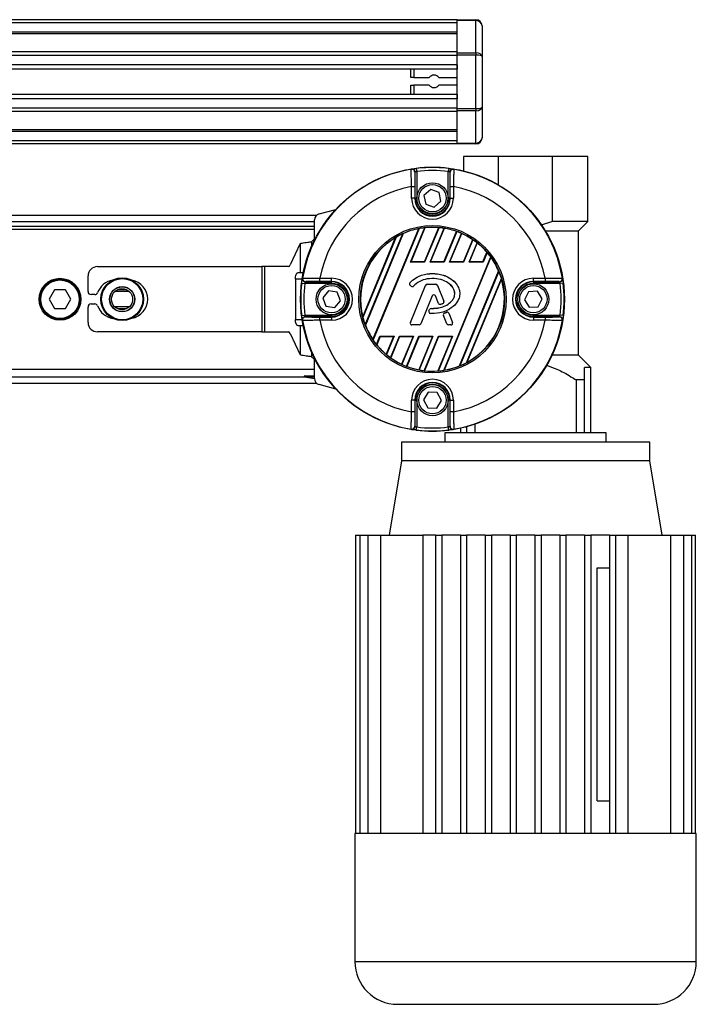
# Model space of a CAD drawing. Header units: millimetres. Extents: x 0 to 420, y 0 to 297.
# Tile 7 of 12: x 197 to 224, y 197 to 237. Entities that reach past the tile are written whole.
import ezdxf

# ---------------------------------------------------------------- set-up
doc = ezdxf.new("R2010")
doc.units = ezdxf.units.MM

msp = doc.modelspace()

# ---------------------------------------------------------------- linework, layer by layer
at = {"color": 7, "linetype": 'Continuous', "lineweight": 25}
for p, q in [((214.4207, 236.8082), (58.2059, 236.8082)), ((214.4207, 236.6833), (58.2059, 236.6833)), ((214.4207, 236.8082), (215.1706, 236.8082)), ((214.4207, 236.7716), (214.4207, 236.8082)), ((215.1706, 236.7716), (214.4207, 236.7716)), ((214.4207, 235.4701), (214.4207, 236.7716)), ((215.1706, 236.8082), (215.1706, 236.7716)), ((215.1706, 235.4701), (215.1706, 236.7716)), ((215.4205, 236.5583), (215.4205, 235.33)), ((214.4207, 236.3083), (58.2059, 236.3083)), ((214.4207, 236.2446), (58.2059, 236.2446)), ((214.4207, 235.5085), (168.7434, 235.5085)), ((214.4207, 235.3635), (168.8873, 235.3635)), ((214.4207, 235.4701), (215.1706, 235.4701)), ((214.4207, 235.3818), (214.4207, 235.4701)), ((215.1706, 235.3818), (214.4207, 235.3818)), ((214.4207, 233.2358), (214.4207, 235.3818)), ((215.1706, 235.4701), (215.1706, 235.3818)), ((215.1706, 233.2358), (215.1706, 235.3818)), ((215.4205, 235.33), (215.4205, 233.2876)), ((214.4207, 234.99), (169.1041, 234.99)), ((214.4207, 234.99), (214.4207, 234.8212)), ((214.4207, 234.8212), (169.153, 234.8212)), ((212.5462, 234.4837), (212.5462, 234.8212)), ((212.6711, 234.8212), (212.6711, 234.4837)), ((212.6711, 234.4837), (212.5462, 234.4837)), ((212.5462, 233.7964), (212.5462, 234.1713)), ((212.5462, 234.1713), (212.6711, 234.1713)), ((212.6711, 234.4837), (213.2883, 234.4837)), ((213.2883, 234.1713), (212.6711, 234.1713)), ((212.6711, 234.1713), (212.6711, 233.7964)), ((213.6786, 234.4837), (214.4207, 234.4837)), ((214.4207, 234.1713), (213.6786, 234.1713)), ((214.4207, 233.7964), (169.1809, 233.7964)), ((214.4207, 233.7964), (214.4207, 233.6276)), ((214.4207, 233.6276), (169.1809, 233.6276)), ((214.4207, 233.2541), (169.1809, 233.2541)), ((214.4207, 233.1091), (169.1809, 233.1091)), ((214.4207, 233.2358), (215.1706, 233.2358)), ((214.4207, 233.1474), (214.4207, 233.2358)), ((215.1706, 233.1474), (214.4207, 233.1474)), ((214.4207, 231.846), (214.4207, 233.1474)), ((215.1706, 233.2358), (215.1706, 233.1474)), ((215.1706, 231.846), (215.1706, 233.1474)), ((215.4205, 233.2876), (215.4205, 232.0593)), ((214.4207, 232.373), (169.1809, 232.373)), ((214.4207, 232.3092), (169.1809, 232.3092)), ((214.4207, 231.9343), (169.1809, 231.9343)), ((214.4207, 231.8094), (169.1809, 231.8094)), ((214.4207, 231.846), (215.1706, 231.846)), ((214.4207, 231.8094), (214.4207, 231.846)), ((215.1706, 231.8094), (214.4207, 231.8094)), ((215.1706, 231.846), (215.1706, 231.8094)), ((214.6707, 231.3095), (214.6707, 230.7224)), ((216.0806, 231.3095), (214.6707, 231.3095)), ((216.0806, 230.1575), (216.0806, 231.3095)), ((218.2596, 231.3095), (216.0806, 231.3095)), ((218.2596, 228.6844), (218.2596, 231.3095)), ((219.6696, 231.3095), (218.2596, 231.3095)), ((219.6696, 228.6844), (219.6696, 231.3095)), ((212.722, 229.6223), (212.722, 230.6724)), ((212.7691, 230.8248), (212.7845, 230.7007)), ((212.7845, 230.7007), (212.7845, 229.6223)), ((214.0728, 230.8248), (214.0574, 230.7007)), ((214.0574, 229.6223), (214.0574, 230.7007)), ((214.1199, 230.6724), (214.1199, 229.6223)), ((212.5796, 230.0947), (212.7045, 230.0947)), ((212.5796, 229.6223), (212.5796, 230.0947)), ((212.7045, 230.0947), (212.7045, 229.6223)), ((213.3493, 229.9759), (213.0789, 229.7371)), ((213.6913, 229.8612), (213.3493, 229.9759)), ((213.763, 229.5076), (213.6913, 229.8612)), ((214.1374, 230.0947), (214.2624, 230.0947)), ((214.1374, 229.6223), (214.1374, 230.0947)), ((214.2624, 230.0947), (214.2624, 229.6223)), ((212.7045, 229.6223), (212.5796, 229.6223)), ((212.722, 229.6223), (212.7045, 229.6223)), ((212.722, 229.6223), (212.7845, 229.6223)), ((213.0789, 229.7371), (213.1506, 229.3835)), ((213.1506, 229.3835), (213.4926, 229.2688)), ((213.4926, 229.2688), (213.763, 229.5076)), ((214.1199, 229.6223), (214.0574, 229.6223)), ((214.1199, 229.6223), (214.1374, 229.6223)), ((214.1374, 229.6223), (214.2624, 229.6223)), ((208.8573, 228.9956), (209.5308, 229.1761)), ((208.7494, 228.935), (169.1809, 228.935)), ((169.1809, 228.6851), (208.672, 228.6851)), ((208.672, 227.9381), (208.672, 228.7542)), ((218.2596, 228.6844), (217.7973, 228.535)), ((219.6696, 228.6844), (218.2596, 228.6844)), ((219.2953, 228.3101), (219.6696, 228.6844)), ((169.1809, 228.4976), (208.672, 228.4976)), ((208.672, 228.3726), (190.3012, 228.3726)), ((210.7129, 224.5319), (212.2336, 228.2031)), ((212.247, 228.2067), (210.7199, 224.5199)), ((211.0214, 223.9417), (212.8691, 228.4024)), ((212.8831, 228.4072), (211.0278, 223.9283)), ((212.5403, 227.0494), (213.1169, 228.4416)), ((212.5568, 227.0604), (213.1285, 228.4406)), ((213.0978, 227.0604), (213.6712, 228.4446)), ((213.6836, 228.4457), (213.1052, 227.0494)), ((213.3248, 227.0494), (213.8921, 228.419)), ((213.3413, 227.0604), (213.9024, 228.4151)), ((213.8824, 227.0604), (214.3909, 228.2881)), ((214.4021, 228.2864), (213.8897, 227.0494)), ((214.1094, 227.0494), (214.5905, 228.211)), ((214.1259, 227.0604), (214.5998, 228.2045)), ((217.9646, 228.3101), (219.2953, 228.3101)), ((219.2946, 223.3113), (219.2946, 228.3101)), ((208.094, 227.8019), (207.6959, 226.9386)), ((208.094, 227.8019), (208.094, 226.623)), ((208.672, 227.9893), (208.5471, 227.8748)), ((208.5471, 227.8748), (208.5471, 227.6701)), ((210.6142, 224.8526), (211.937, 228.0461)), ((211.9542, 228.0589), (210.6174, 224.8315)), ((214.6669, 227.0604), (215.0398, 227.9605)), ((215.0499, 227.9562), (214.6743, 227.0494)), ((214.8939, 227.0494), (215.2183, 227.8326)), ((214.9104, 227.0604), (215.2264, 227.8234)), ((215.4515, 227.0604), (215.6133, 227.451)), ((215.6223, 227.4439), (215.4589, 227.0494)), ((212.5403, 227.0494), (212.5568, 227.0604)), ((213.1052, 227.0494), (212.5403, 227.0494)), ((213.0978, 227.0604), (212.5568, 227.0604)), ((213.1052, 227.0494), (213.0978, 227.0604)), ((213.3248, 227.0494), (213.3413, 227.0604)), ((213.8897, 227.0494), (213.3248, 227.0494)), ((213.8824, 227.0604), (213.3413, 227.0604)), ((213.8769, 222.7), (215.7662, 227.2612)), ((213.8897, 227.0494), (213.8824, 227.0604)), ((215.7728, 227.2483), (213.8907, 222.7044)), ((214.1094, 227.0494), (214.1259, 227.0604)), ((214.6743, 227.0494), (214.1094, 227.0494)), ((214.6669, 227.0604), (214.1259, 227.0604)), ((214.6743, 227.0494), (214.6669, 227.0604)), ((214.8939, 227.0494), (214.9104, 227.0604)), ((215.4589, 227.0494), (214.8939, 227.0494)), ((215.4515, 227.0604), (214.9104, 227.0604)), ((215.4589, 227.0494), (215.4515, 227.0604)), ((199.9286, 226.873), (206.5461, 226.873)), ((206.5461, 226.873), (206.5461, 224.2486)), ((206.6594, 226.873), (206.5461, 226.873)), ((206.6594, 226.873), (206.6594, 224.2486)), ((207.6245, 226.873), (206.6594, 226.873)), ((208.094, 226.623), (208.0061, 226.623)), ((208.2175, 226.623), (208.094, 226.623)), ((214.5027, 222.8758), (216.0844, 226.6944)), ((216.0916, 226.683), (214.5159, 222.8788)), ((199.5537, 225.8732), (199.5537, 226.498)), ((207.9005, 226.3731), (207.9005, 224.7484)), ((208.1727, 226.3731), (207.9005, 226.3731)), ((208.157, 226.2126), (208.281, 226.1972)), ((208.3093, 226.2597), (209.3594, 226.2597)), ((208.887, 226.2772), (208.887, 226.4022)), ((208.887, 226.4022), (209.3594, 226.4022)), ((209.3594, 226.2772), (208.887, 226.2772)), ((209.3594, 226.2772), (209.3594, 226.4022)), ((209.3594, 226.2597), (209.3594, 226.2772)), ((209.3594, 226.1972), (209.3594, 226.2597)), ((212.5118, 226.2219), (212.5114, 226.2223)), ((213.421, 226.5932), (213.421, 226.5937)), ((214.7887, 223.0071), (216.1938, 226.3993)), ((216.1975, 226.3794), (214.8054, 223.0186)), ((217.4825, 226.4022), (217.9549, 226.4022)), ((217.4825, 226.2772), (217.4825, 226.4022)), ((217.9549, 226.2772), (217.4825, 226.2772)), ((217.4825, 226.2597), (217.4825, 226.2772)), ((217.4825, 226.2597), (218.5326, 226.2597)), ((217.4825, 226.2597), (217.4825, 226.1972)), ((217.9549, 226.4022), (217.9549, 226.2772)), ((218.685, 226.2126), (218.5609, 226.1972)), ((198.2079, 225.9357), (197.9914, 225.5608)), ((198.6408, 225.9357), (198.2079, 225.9357)), ((198.8572, 225.5608), (198.6408, 225.9357)), ((201.2128, 225.8722), (200.6347, 225.8722)), ((201.1074, 225.9439), (200.7401, 225.9439)), ((209.3594, 226.1972), (208.281, 226.1972)), ((209.2326, 225.8985), (209.0035, 225.6198)), ((209.5885, 225.8394), (209.2326, 225.8985)), ((209.7153, 225.5017), (209.5885, 225.8394)), ((212.5196, 226.1224), (212.5192, 226.122)), ((212.5646, 226.0841), (212.5192, 226.122)), ((212.5649, 226.0846), (212.5196, 226.1224)), ((212.5308, 224.6247), (213.1407, 226.1184)), ((212.5313, 224.6245), (213.1412, 226.1182)), ((212.5649, 226.0846), (212.5646, 226.0841)), ((212.6623, 226.0923), (212.6627, 226.092)), ((213.1412, 226.1182), (213.1407, 226.1184)), ((213.2058, 226.1616), (213.2058, 226.1621)), ((213.2058, 226.1621), (213.5529, 226.1621)), ((213.2058, 226.1616), (213.5529, 226.1616)), ((213.5529, 226.1616), (213.5529, 226.1621)), ((213.6174, 226.1182), (213.6179, 226.1184)), ((213.6174, 226.1182), (213.8793, 225.4769)), ((213.6179, 226.1184), (213.8798, 225.4771)), ((217.2848, 225.8625), (217.1224, 225.5404)), ((217.645, 225.8829), (217.2848, 225.8625)), ((218.5609, 226.1972), (217.4825, 226.1972)), ((217.8427, 225.5812), (217.645, 225.8829)), ((197.9914, 225.5608), (198.2079, 225.1858)), ((198.6408, 225.1858), (198.8572, 225.5608)), ((199.8233, 225.7482), (199.6787, 225.7482)), ((209.0035, 225.6198), (209.1303, 225.2821)), ((209.4862, 225.223), (209.7153, 225.5017)), ((213.4094, 225.6965), (212.9502, 224.5717)), ((213.4099, 225.6963), (212.9507, 224.5715)), ((213.4094, 225.6965), (213.4099, 225.6963)), ((213.5406, 225.6965), (213.5401, 225.6963)), ((213.6638, 225.3932), (213.5401, 225.6963)), ((213.6643, 225.3934), (213.5406, 225.6965)), ((213.8793, 225.4769), (213.8798, 225.4771)), ((217.1224, 225.5404), (217.3201, 225.2386)), ((217.6803, 225.259), (217.8427, 225.5812)), ((198.2079, 225.1858), (198.6408, 225.1858)), ((199.5537, 224.6235), (199.5537, 225.2483)), ((199.6787, 225.3733), (199.8233, 225.3733)), ((201.2128, 225.2493), (200.6347, 225.2493)), ((201.1074, 225.1776), (200.7401, 225.1776)), ((209.1303, 225.2821), (209.4862, 225.223)), ((213.2784, 225.0897), (213.3032, 225.1489)), ((213.2789, 225.0894), (213.2784, 225.0897)), ((213.2789, 225.0894), (213.3037, 225.1487)), ((213.3037, 225.1487), (213.3032, 225.1489)), ((213.368, 225.1915), (213.368, 225.1921)), ((213.6643, 225.3934), (213.6638, 225.3932)), ((213.7492, 225.3531), (213.7494, 225.3526)), ((213.8413, 225.386), (213.8415, 225.3855)), ((213.8997, 224.998), (213.9834, 225.0339)), ((213.9, 224.9975), (213.9836, 225.0334)), ((213.9836, 225.0334), (213.9834, 225.0339)), ((217.3201, 225.2386), (217.6803, 225.259)), ((207.9005, 224.7484), (208.1727, 224.7484)), ((208.157, 224.9089), (208.281, 224.9243)), ((208.281, 224.9243), (209.3594, 224.9243)), ((209.3594, 224.8618), (208.3093, 224.8618)), ((208.887, 224.7194), (208.887, 224.8443)), ((208.887, 224.8443), (209.3594, 224.8443)), ((209.3594, 224.7194), (208.887, 224.7194)), ((209.3594, 224.9243), (209.3594, 224.8618)), ((209.3594, 224.8618), (209.3594, 224.8443)), ((209.3594, 224.8443), (209.3594, 224.7194)), ((212.5313, 224.6245), (212.5308, 224.6247)), ((213.3392, 224.9929), (213.3391, 224.9923)), ((213.8629, 224.907), (213.8624, 224.9068)), ((213.9993, 224.5715), (213.8624, 224.9068)), ((213.9998, 224.5717), (213.8629, 224.907)), ((213.9, 224.9975), (213.8997, 224.998)), ((214.0757, 224.9957), (214.0763, 224.9959)), ((214.0757, 224.9957), (214.2273, 224.6245)), ((214.0763, 224.9959), (214.2278, 224.6247)), ((214.2273, 224.6245), (214.2278, 224.6247)), ((217.4825, 224.8618), (217.4825, 224.9243)), ((217.4825, 224.9243), (218.5609, 224.9243)), ((217.4825, 224.8618), (217.4825, 224.8443)), ((218.5326, 224.8618), (217.4825, 224.8618)), ((217.4825, 224.8443), (217.9549, 224.8443)), ((217.4825, 224.8443), (217.4825, 224.7194)), ((217.9549, 224.7194), (217.4825, 224.7194)), ((217.9549, 224.8443), (217.9549, 224.7194)), ((218.685, 224.9089), (218.5609, 224.9243)), ((206.5461, 224.2486), (199.9286, 224.2486)), ((206.5461, 224.2486), (206.6594, 224.2486)), ((206.6594, 224.2486), (207.6245, 224.2486)), ((208.0061, 224.4985), (208.094, 224.4985)), ((208.094, 224.4985), (208.094, 223.3196)), ((208.094, 224.4985), (208.2175, 224.4985)), ((212.5959, 224.5284), (212.5959, 224.5278)), ((212.8856, 224.5284), (212.5959, 224.5284)), ((212.8856, 224.5278), (212.5959, 224.5278)), ((212.8856, 224.5284), (212.8856, 224.5278)), ((212.9502, 224.5717), (212.9507, 224.5715)), ((213.9998, 224.5717), (213.9993, 224.5715)), ((214.1627, 224.5284), (214.0644, 224.5284)), ((214.0644, 224.5284), (214.0644, 224.5278)), ((214.1627, 224.5278), (214.0644, 224.5278)), ((214.1627, 224.5284), (214.1627, 224.5278)), ((207.6959, 224.1829), (208.094, 223.3196)), ((211.1689, 223.7386), (211.307, 224.0721)), ((211.3144, 224.0611), (211.1777, 223.7312)), ((211.307, 224.0721), (211.872, 224.0721)), ((211.307, 224.0721), (211.3144, 224.0611)), ((211.3144, 224.0611), (211.8555, 224.0611)), ((211.8555, 224.0611), (211.5587, 223.3446)), ((211.872, 224.0721), (211.5667, 223.3351)), ((211.733, 223.2065), (212.0916, 224.0721)), ((212.0989, 224.0611), (211.7431, 223.202)), ((211.872, 224.0721), (211.8555, 224.0611)), ((212.0916, 224.0721), (212.6565, 224.0721)), ((212.0916, 224.0721), (212.0989, 224.0611)), ((212.0989, 224.0611), (212.64, 224.0611)), ((212.64, 224.0611), (212.1783, 222.9464)), ((212.6565, 224.0721), (212.1874, 222.9396)), ((212.374, 222.8597), (212.8761, 224.0721)), ((212.8835, 224.0611), (212.3851, 222.8578)), ((212.6565, 224.0721), (212.64, 224.0611)), ((213.4246, 224.0611), (212.8688, 222.7192)), ((212.8761, 224.0721), (213.4411, 224.0721)), ((212.8761, 224.0721), (212.8835, 224.0611)), ((213.4411, 224.0721), (212.879, 222.715)), ((212.8835, 224.0611), (213.4246, 224.0611)), ((213.0855, 222.6834), (213.6607, 224.0721)), ((213.6681, 224.0611), (213.0977, 222.6842)), ((213.4411, 224.0721), (213.4246, 224.0611)), ((214.2091, 224.0611), (213.6346, 222.674)), ((214.2256, 224.0721), (213.6459, 222.6726)), ((213.6607, 224.0721), (214.2256, 224.0721)), ((213.6607, 224.0721), (213.6681, 224.0611)), ((213.6681, 224.0611), (214.2091, 224.0611)), ((214.2256, 224.0721), (214.2091, 224.0611)), ((208.5471, 223.4514), (208.5471, 223.2467)), ((208.5471, 223.2467), (208.672, 223.1322)), ((208.672, 222.3673), (208.672, 223.1834)), ((219.2953, 223.3113), (218.2318, 223.3113)), ((219.7945, 222.812), (219.2953, 223.3113)), ((190.3012, 222.7489), (208.672, 222.7489)), ((219.7945, 222.812), (219.5446, 222.812)), ((219.7945, 220.187), (219.7945, 222.812)), ((61.2052, 222.4365), (208.2557, 222.4365)), ((208.6724, 222.3528), (208.2732, 222.4232)), ((208.2776, 222.4728), (208.672, 222.4728)), ((208.672, 222.4133), (208.3937, 222.4377)), ((219.5446, 222.3121), (219.2007, 222.3121)), ((219.2007, 222.3121), (219.2007, 220.187)), ((219.5446, 220.187), (219.5446, 222.3121)), ((59.7055, 222.1865), (208.7494, 222.1865)), ((209.5308, 221.9454), (208.8573, 222.1259)), ((212.5796, 221.0268), (212.5796, 221.4992)), ((212.7045, 221.4992), (212.5796, 221.4992)), ((212.7045, 221.4992), (212.7045, 221.0268)), ((212.722, 221.4992), (212.7045, 221.4992)), ((212.722, 220.4491), (212.722, 221.4992)), ((212.722, 221.4992), (212.7845, 221.4992)), ((212.7845, 221.4992), (212.7845, 220.4208)), ((213.2522, 221.818), (213.0605, 221.5124)), ((213.0605, 221.5124), (213.2292, 221.1936)), ((213.6127, 221.8047), (213.2522, 221.818)), ((213.5897, 221.1803), (213.7815, 221.4859)), ((213.7815, 221.4859), (213.6127, 221.8047)), ((214.1199, 221.4992), (214.0574, 221.4992)), ((214.0574, 220.4208), (214.0574, 221.4992)), ((214.1199, 221.4992), (214.1199, 220.4491)), ((214.1199, 221.4992), (214.1374, 221.4992)), ((214.1374, 221.0268), (214.1374, 221.4992)), ((214.1374, 221.4992), (214.2624, 221.4992)), ((214.2624, 221.4992), (214.2624, 221.0268)), ((213.2292, 221.1936), (213.5897, 221.1803)), ((212.7045, 221.0268), (212.5796, 221.0268)), ((214.2624, 221.0268), (214.1374, 221.0268)), ((212.7691, 220.2968), (212.7845, 220.4208)), ((214.0728, 220.2968), (214.0574, 220.4208)), ((214.5457, 220.3705), (214.5457, 220.187)), ((214.7956, 220.431), (214.7956, 220.187)), ((215.1396, 220.187), (215.1396, 220.5358)), ((213.9208, 220.187), (213.9208, 219.812)), ((220.4194, 220.187), (213.9208, 220.187)), ((220.4194, 219.812), (220.4194, 220.187)), ((212.1712, 219.812), (212.1712, 219.0622)), ((222.169, 219.812), (212.1712, 219.812)), ((222.169, 219.0622), (222.169, 219.812)), ((212.1712, 219.0622), (211.6713, 216.0629)), ((217.1701, 219.0622), (212.1712, 219.0622)), ((222.169, 219.0622), (217.1701, 219.0622)), ((222.6689, 216.0629), (222.169, 219.0622)), ((210.3251, 216.0629), (210.3251, 204.0656)), ((210.3251, 216.0629), (210.4914, 216.0629)), ((210.4914, 216.0629), (210.4914, 204.0656)), ((210.4914, 216.0629), (210.8174, 216.0629)), ((210.8174, 216.0629), (210.8174, 204.0656)), ((210.8174, 216.0629), (211.3298, 216.0629)), ((211.3298, 216.0629), (211.3298, 204.0656)), ((211.3298, 216.0629), (213.0347, 216.0629)), ((213.5459, 216.0629), (213.0347, 216.0629)), ((213.0347, 216.0629), (213.0347, 204.0656)), ((213.5459, 216.0629), (213.5459, 204.0656)), ((213.5459, 216.0629), (213.7959, 216.0629)), ((213.7959, 216.0629), (213.7959, 204.0656)), ((214.5457, 216.0629), (213.7959, 216.0629)), ((214.5457, 216.0629), (214.7956, 216.0629)), ((214.5457, 216.0629), (214.5457, 204.0656)), ((214.7956, 216.0629), (214.7956, 204.0656)), ((215.5455, 216.0629), (214.7956, 216.0629)), ((215.5455, 216.0629), (215.7954, 216.0629)), ((215.5455, 216.0629), (215.5455, 204.0656)), ((215.7954, 216.0629), (215.7954, 204.0656)), ((216.5453, 216.0629), (215.7954, 216.0629)), ((216.5453, 216.0629), (216.7952, 216.0629)), ((216.5453, 216.0629), (216.5453, 204.0656)), ((216.7952, 216.0629), (216.7952, 204.0656)), ((217.545, 216.0629), (216.7952, 216.0629)), ((217.545, 216.0629), (217.545, 204.0656)), ((217.545, 216.0629), (217.795, 216.0629)), ((217.795, 216.0629), (217.795, 204.0656)), ((218.5448, 216.0629), (217.795, 216.0629)), ((218.5448, 216.0629), (218.7947, 216.0629)), ((218.5448, 216.0629), (218.5448, 204.0656)), ((218.7947, 216.0629), (218.7947, 204.0656)), ((219.5446, 216.0629), (218.7947, 216.0629)), ((219.5446, 216.0629), (219.7945, 216.0629)), ((219.5446, 216.0629), (219.5446, 204.0656)), ((219.7945, 216.0629), (219.7945, 204.0656)), ((220.5444, 216.0629), (219.7945, 216.0629)), ((220.5444, 216.0629), (220.5444, 204.0656)), ((220.5444, 216.0629), (220.7943, 216.0629)), ((220.7943, 216.0629), (220.7943, 204.0656)), ((220.7943, 216.0629), (221.3055, 216.0629)), ((221.3055, 204.0656), (221.3055, 216.0629)), ((221.3055, 216.0629), (223.0105, 216.0629)), ((223.0105, 216.0629), (223.0105, 204.0656)), ((223.0105, 216.0629), (223.5228, 216.0629)), ((223.5228, 216.0629), (223.5228, 204.0656)), ((223.5228, 216.0629), (223.8488, 216.0629)), ((223.8488, 216.0629), (223.8488, 204.0656)), ((223.8488, 216.0629), (224.0151, 216.0629)), ((224.0151, 204.0656), (224.0151, 216.0629)), ((220.0465, 205.3778), (220.0465, 214.7507)), ((220.0465, 214.7507), (220.5444, 214.7507)), ((220.0465, 205.3778), (220.5444, 205.3778)), ((210.2967, 204.0656), (210.2967, 198.9105)), ((210.3251, 204.0656), (210.2967, 204.0656)), ((210.4914, 204.0656), (210.3251, 204.0656)), ((210.8174, 204.0656), (210.4914, 204.0656)), ((211.3298, 204.0656), (210.8174, 204.0656)), ((213.5459, 204.0656), (211.3298, 204.0656)), ((214.5457, 204.0656), (213.5459, 204.0656)), ((215.5455, 204.0656), (214.5457, 204.0656)), ((216.5453, 204.0656), (215.5455, 204.0656)), ((217.795, 204.0656), (216.5453, 204.0656)), ((218.7947, 204.0656), (217.795, 204.0656)), ((219.7945, 204.0656), (218.7947, 204.0656)), ((220.7943, 204.0656), (219.7945, 204.0656)), ((223.0105, 204.0656), (220.7943, 204.0656)), ((223.5228, 204.0656), (223.0105, 204.0656)), ((223.8488, 204.0656), (223.5228, 204.0656)), ((224.0151, 204.0656), (223.8488, 204.0656)), ((224.0436, 204.0656), (224.0151, 204.0656)), ((224.0436, 198.9105), (224.0436, 204.0656)), ((210.2967, 198.9105), (224.0436, 198.9105)), ((212.015, 197.1921), (222.3252, 197.1921))]:
    msp.add_line(p, q, dxfattribs=at)
at = {"color": 7, "linetype": 'Continuous', "lineweight": 25, "flags": 128}
for points in [[(212.5692, 230.7906), (212.5737, 230.7935), (212.5772, 230.7958)], [(214.2647, 230.7958), (214.2692, 230.7929), (214.2727, 230.7906)], [(207.9005, 226.3731), (207.9025, 226.4218), (207.9085, 226.4687), (207.9183, 226.5119), (207.9314, 226.5498), (207.9474, 226.5809), (207.9657, 226.604), (207.9855, 226.6182), (208.0061, 226.623)], [(208.1859, 226.4045), (208.1889, 226.409), (208.1912, 226.4125)], [(218.6508, 226.4125), (218.6537, 226.408), (218.656, 226.4045)], [(208.0061, 224.4985), (207.9855, 224.5033), (207.9657, 224.5175), (207.9474, 224.5406), (207.9314, 224.5717), (207.9183, 224.6096), (207.9085, 224.6528), (207.9025, 224.6997), (207.9005, 224.7484)], [(208.1912, 224.709), (208.1882, 224.7135), (208.1859, 224.717)], [(218.656, 224.717), (218.6531, 224.7125), (218.6508, 224.709)], [(212.5772, 220.3257), (212.5727, 220.3287), (212.5692, 220.331)], [(214.2727, 220.331), (214.2682, 220.328), (214.2647, 220.3257)]]:
    msp.add_lwpolyline(points, dxfattribs=at)
at = {"color": 7, "linetype": 'Continuous', "lineweight": 25}
for centre, radius in [((213.421, 225.5608), 5.3108), ((213.421, 229.6223), 0.6249), ((213.421, 229.6223), 0.5499), ((213.421, 225.5608), 2.9659), ((213.421, 225.5608), 2.9035), ((198.4243, 225.5608), 0.8436), ((198.4243, 225.5608), 0.8123), ((198.4243, 225.5608), 0.7748), ((200.9284, 225.5608), 0.861), ((200.9284, 225.5608), 0.8609), ((200.9284, 225.5608), 0.8541), ((200.9284, 225.5608), 0.8291), ((200.9284, 225.5608), 0.5064), ((200.9284, 225.5608), 0.4999), ((200.9238, 225.5608), 0.4249), ((209.3594, 225.5608), 0.6249), ((209.3594, 225.5608), 0.5499), ((217.4825, 225.5608), 0.6249), ((217.4825, 225.5608), 0.5499), ((213.421, 221.4992), 0.6249), ((213.421, 221.4992), 0.5499)]:
    msp.add_circle(centre, radius, dxfattribs=at)
for centre, radius, start, end in [((215.1706, 236.5583), 0.2499, 0, 90), ((213.4834, 234.3275), 0.2499, 38.68219, 141.31781), ((213.4834, 234.3275), 0.2499, 218.68219, 321.31781), ((215.1706, 232.0593), 0.2499, 270, 0), ((213.421, 225.5608), 5.2987, 99.2503, 170.7497), ((212.5893, 230.6672), 0.125, 0.01022, 99.23452), ((212.597, 230.6724), 0.125, 54.70251, 99.14453), ((212.597, 230.6724), 0.125, 0.0127, 54.70421), ((213.421, 225.5608), 5.3042, 82.94126, 97.05874), ((213.421, 225.5608), 5.1792, 82.94126, 97.05874), ((214.2449, 230.6724), 0.125, 115.69988, 179.98753), ((214.2527, 230.6672), 0.125, 80.76548, 179.98978), ((214.2449, 230.6724), 0.125, 80.85463, 115.70052), ((213.421, 225.5608), 5.2987, 9.2503, 80.7497), ((213.421, 225.5608), 4.6114, 100.51312, 169.48688), ((213.421, 225.5608), 4.6114, 10.51312, 79.48688), ((213.421, 229.6223), 0.8414, 180, 0), ((213.421, 229.6223), 0.7164, 180, 0), ((213.421, 229.6223), 0.6989, 180, 0), ((213.421, 229.6223), 0.6365, 180, 0), ((208.922, 228.7542), 0.2499, 105, 180), ((213.421, 225.5608), 2.8969, 114.19736, 120.41929), ((213.421, 225.5608), 2.8947, 100.99004, 113.92589), ((213.421, 225.5608), 2.8969, 96.02402, 100.70066), ((213.421, 225.5608), 2.8947, 85.04107, 95.79952), ((213.421, 225.5608), 2.8969, 80.63894, 84.79904), ((213.421, 225.5608), 2.8947, 70.42259, 80.42516), ((213.421, 225.5608), 2.8969, 66.18776, 70.20221), ((213.421, 225.5608), 2.8947, 55.9972, 65.96862), ((213.421, 225.5608), 2.8947, 120.84018, 194.15982), ((213.421, 225.5608), 2.8969, 51.6503, 55.78351), ((213.421, 225.5608), 2.8947, 40.76796, 51.41119), ((213.421, 225.5608), 2.8969, 35.94419, 40.54548), ((213.421, 225.5608), 2.8947, 23.05526, 35.66131), ((199.9286, 226.498), 0.3749, 90, 180), ((207.6066, 226.964), 0.0928, 281.11338, 344.125), ((213.421, 225.5608), 2.8969, 16.82689, 22.79175), ((200.6738, 225.5608), 0.7811, 99.60521, 159.82873), ((201.1737, 225.5608), 0.7811, 280.67913, 79.32087), ((213.421, 225.5608), 5.3042, 172.94126, 187.05874), ((208.3093, 226.3847), 0.125, 170.85463, 205.70052), ((208.3145, 226.3925), 0.125, 170.76548, 269.98978), ((208.3093, 226.3847), 0.125, 205.69988, 269.98753), ((209.3594, 225.5608), 0.8414, 270, 90), ((209.3594, 225.5608), 0.7164, 270, 90), ((209.3594, 225.5608), 0.6989, 270, 90), ((212.5642, 226.176), 0.0703, 138.8059, 230.16689), ((212.5642, 226.176), 0.0698, 138.8059, 230.16689), ((213.421, 225.5608), 2.8947, 298.57164, 16.42836), ((217.4825, 225.5608), 0.8414, 90, 270), ((217.4825, 225.5608), 0.7164, 90, 270), ((217.4825, 225.5608), 0.6989, 90, 270), ((218.5274, 226.3925), 0.125, 270.01022, 9.23452), ((218.5326, 226.3847), 0.125, 270.0127, 324.70421), ((218.5326, 226.3847), 0.125, 324.70251, 9.14453), ((213.421, 225.5608), 5.3042, 352.94126, 7.05874), ((199.6787, 225.8732), 0.125, 180, 270), ((199.8233, 225.8732), 0.125, 270, 339.82873), ((213.421, 225.5608), 5.1792, 172.94126, 187.05874), ((209.3594, 225.5608), 0.6365, 270, 90), ((212.6096, 226.1381), 0.0703, 230.16689, 318.97709), ((212.6096, 226.1381), 0.0698, 230.16689, 318.97709), ((213.2058, 226.0918), 0.0703, 90, 157.79071), ((213.2058, 226.0918), 0.0698, 90, 157.79071), ((213.5529, 226.0918), 0.0703, 22.20929, 90), ((213.5529, 226.0918), 0.0698, 22.20929, 90), ((217.4825, 225.5608), 0.6365, 90, 270), ((213.421, 225.5608), 5.1792, 352.94126, 7.05874), ((213.475, 225.6697), 0.0708, 22.20926, 157.79071), ((213.475, 225.6697), 0.0703, 22.20926, 157.79071), ((213.8147, 225.4505), 0.0698, 292.3787, 22.20929), ((213.8147, 225.4505), 0.0703, 292.3787, 22.20929), ((199.6787, 225.2483), 0.125, 90, 180), ((199.8233, 225.2483), 0.125, 20.17127, 90), ((200.6738, 225.5608), 0.7811, 200.17127, 260.39479), ((213.3432, 225.0625), 0.0703, 157.29049, 266.67135), ((213.3432, 225.0625), 0.0698, 157.29049, 266.67135), ((213.368, 225.1218), 0.0703, 90.035, 157.29049), ((213.368, 225.1218), 0.0698, 90.035, 157.29049), ((213.7289, 225.4198), 0.0703, 202.20926, 286.93498), ((213.7289, 225.4198), 0.0698, 202.20926, 286.93498), ((214.0112, 224.9693), 0.0703, 22.20926, 113.24584), ((214.0112, 224.9693), 0.0698, 22.20926, 113.24584), ((199.9286, 224.6235), 0.3749, 180, 270), ((208.3093, 224.7368), 0.125, 144.70251, 189.14453), ((208.3145, 224.7291), 0.125, 90.01022, 189.23452), ((213.421, 225.5608), 5.2987, 189.2503, 260.7497), ((208.3093, 224.7368), 0.125, 90.0127, 144.70421), ((213.421, 225.5608), 4.6114, 190.51312, 259.48688), ((213.421, 225.5608), 2.8969, 194.58071, 200.80264), ((212.5959, 224.5981), 0.0703, 157.79071, 270), ((212.5959, 224.5981), 0.0698, 157.79071, 270), ((213.9275, 224.9334), 0.0703, 113.24584, 202.20927), ((213.9275, 224.9334), 0.0698, 113.24584, 202.20927), ((214.1627, 224.5981), 0.0703, 270, 22.20926), ((214.1627, 224.5981), 0.0698, 270, 22.20926), ((213.421, 225.5608), 4.6114, 280.51312, 349.48688), ((213.421, 225.5608), 5.2987, 279.2503, 350.7497), ((218.5274, 224.7291), 0.125, 350.76548, 89.98978), ((218.5326, 224.7368), 0.125, 25.69988, 89.98753), ((218.5326, 224.7368), 0.125, 350.85463, 25.70052), ((207.6066, 224.1575), 0.0928, 15.875, 78.88662), ((213.421, 225.5608), 2.8947, 201.07411, 214.00996), ((212.8856, 224.5981), 0.0698, 270, 337.79071), ((212.8856, 224.5981), 0.0703, 270, 337.79071), ((214.0644, 224.5981), 0.0703, 202.20927, 270), ((214.0644, 224.5981), 0.0698, 202.20927, 270), ((213.421, 225.5608), 2.8969, 214.29934, 218.97598), ((213.421, 225.5608), 2.8947, 219.20048, 229.95893), ((213.421, 225.5608), 2.8969, 230.20096, 234.36106), ((213.421, 225.5608), 2.8947, 234.57484, 244.57741), ((213.421, 225.5608), 2.8969, 244.79779, 248.81224), ((213.421, 225.5608), 2.8947, 249.03138, 259.0028), ((213.421, 225.5608), 2.8969, 259.21649, 263.3497), ((213.421, 225.5608), 2.8947, 263.58881, 274.23204), ((213.421, 225.5608), 2.8969, 274.45452, 279.05581), ((213.421, 225.5608), 2.8947, 279.33869, 291.94474), ((213.421, 225.5608), 2.8969, 292.20825, 298.17311), ((208.278, 222.4478), 0.025, 91.02444, 258.97556), ((208.922, 222.3673), 0.2499, 180, 255), ((213.421, 221.4992), 0.8414, 0, 180), ((213.421, 221.4992), 0.7164, 0, 180), ((213.421, 221.4992), 0.6989, 0, 180), ((213.421, 221.4992), 0.6365, 0, 180), ((212.5893, 220.4543), 0.125, 260.76548, 359.98978), ((212.597, 220.4491), 0.125, 260.85463, 295.70052), ((212.597, 220.4491), 0.125, 295.69988, 359.98753), ((213.421, 225.5608), 5.3042, 262.94126, 277.05874), ((213.421, 225.5608), 5.1792, 262.94126, 277.05874), ((214.2449, 220.4491), 0.125, 180.0127, 234.70421), ((214.2527, 220.4543), 0.125, 180.01022, 279.23452), ((214.2449, 220.4491), 0.125, 234.70251, 279.14453), ((212.015, 198.9105), 1.7184, 180, 270), ((222.3252, 198.9105), 1.7184, 270, 0)]:
    msp.add_arc(centre, radius, start, end, dxfattribs=at)
for centre, major_axis, ratio, start_param, end_param in [((215.1706, 236.5583), (0.2499, 0), 0.8535534, 0, 1.5707963), ((215.1706, 235.33), (0.2499, 0), 0.5606602, 0, 1.5707963), ((215.1706, 235.33), (0.2499, 0), 0.2071068, 0, 1.5707963), ((215.1706, 233.2876), (0.2499, 0), 0.2071068, 4.712389, 6.2831853), ((215.1706, 233.2876), (0.2499, 0), 0.5606602, 4.712389, 6.2831853), ((215.1706, 232.0593), (0.2499, 0), 0.8535534, 4.712389, 6.2831853), ((217.2718, 225.5608), (7.4524, 0), 0.8660474, 2.2275086, 2.228827), ((209.5701, 225.5608), (7.4524, 0), 0.8660474, 0.9127656, 0.914084), ((212.9488, 225.7563), (2.3841, -0.9875), 0.9801928, 2.2327064, 2.2381305), ((214.0325, 225.3075), (3.0877, -1.279), 0.9801928, 2.308609, 2.3130735), ((212.9215, 225.7677), (2.5222, -1.0447), 0.9801928, 1.8803542, 1.8845944), ((214.0051, 225.3188), (2.9497, -1.2218), 0.9801928, 2.0576555, 2.0615643), ((212.8941, 225.779), (2.6602, -1.1019), 0.9801928, 1.5976203, 1.6014484), ((213.9778, 225.3301), (2.8116, -1.1646), 0.9801928, 1.8161736, 1.8199076), ((212.8668, 225.7903), (2.7982, -1.1591), 0.9801928, 1.3453037, 1.3490343), ((214.0598, 225.2961), (3.2257, -1.3361), 0.9801928, 2.6059882, 2.612204), ((213.9504, 225.3414), (2.6736, -1.1074), 0.9801928, 1.5655623, 1.5693696), ((212.8394, 225.8016), (2.9363, -1.2162), 0.9801928, 1.1035269, 1.107406), ((213.9231, 225.3528), (2.5355, -1.0503), 0.9801928, 1.286575, 1.2907549), ((212.8121, 225.813), (3.0743, -1.2734), 0.9801928, 0.8540417, 0.858425), ((213.8958, 225.3641), (2.3975, -0.9931), 0.9801928, 0.9431108, 0.9483466), ((213.421, 221.7099), (0, 7.4524), 0.8660474, 0.9127656, 0.914084), ((212.7848, 225.8243), (3.2124, -1.3306), 0.9801928, 0.5629466, 0.5688565), ((213.421, 221.7099), (0, 7.4524), 0.8660474, 5.3691013, 5.3704197), ((213.421, 229.4116), (0, 7.4524), 0.8660474, 2.2275086, 2.228827), ((214.0598, 225.2961), (3.2257, -1.3361), 0.9801928, 3.6709813, 3.6771971), ((213.421, 229.4116), (0, 7.4524), 0.8660474, 4.0543583, 4.0556767), ((212.9488, 225.7563), (2.3841, -0.9875), 0.9801928, 4.0450548, 4.0504789), ((214.0325, 225.3075), (3.0877, -1.279), 0.9801928, 3.9701118, 3.9745763), ((212.9215, 225.7677), (2.5222, -1.0447), 0.9801928, 4.3985909, 4.4028311), ((214.0051, 225.3188), (2.9497, -1.2218), 0.9801928, 4.221621, 4.2255298), ((212.8941, 225.779), (2.6602, -1.1019), 0.9801928, 4.6817369, 4.685565), ((213.9778, 225.3301), (2.8116, -1.1646), 0.9801928, 4.4632777, 4.4670117), ((212.8668, 225.7903), (2.7982, -1.1591), 0.9801928, 4.934151, 4.9378816), ((213.9504, 225.3414), (2.6736, -1.1074), 0.9801928, 4.7138157, 4.717623), ((212.8394, 225.8016), (2.9363, -1.2162), 0.9801928, 5.1757793, 5.1796584), ((213.9231, 225.3528), (2.5355, -1.0503), 0.9801928, 4.9924305, 4.9966103), ((212.8121, 225.813), (3.0743, -1.2734), 0.9801928, 5.4247603, 5.4291436), ((213.8958, 225.3641), (2.3975, -0.9931), 0.9801928, 5.3348387, 5.3400745), ((212.7848, 225.8243), (3.2124, -1.3306), 0.9801928, 5.7143288, 5.7202387), ((208.4901, 222.4104), (0.2127, -0.0625), 0.0047934, 3.1078252, 4.2435224), ((217.2718, 225.5608), (7.4524, 0), 0.8660474, 4.0543583, 4.0556767), ((209.5701, 225.5608), (7.4524, 0), 0.8660474, 5.3691013, 5.3704197)]:
    msp.add_ellipse(centre, major_axis=major_axis, ratio=ratio, start_param=start_param, end_param=end_param, dxfattribs=at)
for points, knots in [([(212.5796, 230.0947), (212.5771, 230.1739), (212.5723, 230.3322), (212.568, 230.5428), (212.5663, 230.7), (212.567, 230.7788), (212.5686, 230.7874), (212.5692, 230.7906)], [0, 0, 0, 0, 0.2198289, 0.439994, 0.6588493, 0.8749667, 1, 1, 1, 1]), ([(212.5772, 230.7958), (212.5797, 230.7964), (212.5846, 230.7976), (212.6183, 230.8034), (212.6672, 230.811), (212.7205, 230.8186), (212.7556, 230.823), (212.7691, 230.8248)], [0, 0, 0, 0, 0.211904, 0.4248641, 0.6410447, 0.8611821, 1, 1, 1, 1]), ([(212.7142, 230.6672), (212.7136, 230.6646), (212.7119, 230.6575), (212.7091, 230.5926), (212.7066, 230.4633), (212.7048, 230.2901), (212.7046, 230.1598), (212.7045, 230.0947)], [0, 0, 0, 0, 0.1247127, 0.3404265, 0.5591887, 0.7796235, 1, 1, 1, 1]), ([(212.7845, 230.7007), (212.7801, 230.6991), (212.7686, 230.6947), (212.7514, 230.6873), (212.7355, 230.6799), (212.7245, 230.6742), (212.7228, 230.673), (212.722, 230.6724)], [0, 0, 0, 0, 0.1400162, 0.3632789, 0.5814764, 0.7930201, 1, 1, 1, 1]), ([(214.1199, 230.6724), (214.1196, 230.6727), (214.1187, 230.6734), (214.1115, 230.6773), (214.0973, 230.6842), (214.0787, 230.6926), (214.0645, 230.698), (214.0574, 230.7007)], [0, 0, 0, 0, 0.11947659, 0.33202034, 0.55185939, 0.77576469, 1, 1, 1, 1]), ([(214.0728, 230.8248), (214.0945, 230.822), (214.1379, 230.8164), (214.1957, 230.8078), (214.2392, 230.8007), (214.2612, 230.7968), (214.2638, 230.796), (214.2647, 230.7958)], [0, 0, 0, 0, 0.2219122, 0.4427502, 0.6617521, 0.8773894, 1, 1, 1, 1]), ([(214.1374, 230.0947), (214.1374, 230.1374), (214.1372, 230.2439), (214.1361, 230.404), (214.1339, 230.5479), (214.131, 230.6464), (214.1288, 230.6603), (214.1277, 230.6672)], [0, 0, 0, 0, 0.1448814, 0.3615524, 0.5753397, 0.7876427, 1, 1, 1, 1]), ([(214.1909, 230.7846), (214.1971, 230.7874), (214.2096, 230.7931), (214.2278, 230.7966), (214.2415, 230.7974), (214.2464, 230.7973), (214.2473, 230.7972)], [0, 0, 0, 0, 0.3377866, 0.6861592, 0.9399979, 1, 1, 1, 1]), ([(214.2727, 230.7906), (214.2736, 230.7822), (214.2754, 230.7654), (214.2753, 230.6457), (214.2726, 230.4708), (214.268, 230.276), (214.264, 230.1466), (214.2624, 230.0947)], [0, 0, 0, 0, 0.2128736, 0.4254625, 0.6392063, 0.8554982, 1, 1, 1, 1]), ([(208.157, 226.2126), (208.1597, 226.2343), (208.1653, 226.2777), (208.1739, 226.3355), (208.181, 226.379), (208.185, 226.401), (208.1857, 226.4036), (208.1859, 226.4045)], [0, 0, 0, 0, 0.2219122, 0.4427502, 0.6617521, 0.8773894, 1, 1, 1, 1]), ([(208.1971, 226.3307), (208.1943, 226.3369), (208.1886, 226.3494), (208.1852, 226.3676), (208.1843, 226.3813), (208.1844, 226.3862), (208.1845, 226.3871)], [0, 0, 0, 0, 0.3377866, 0.6861592, 0.9399979, 1, 1, 1, 1]), ([(208.1912, 226.4125), (208.1996, 226.4134), (208.2164, 226.4152), (208.336, 226.4151), (208.511, 226.4124), (208.7057, 226.4078), (208.8351, 226.4038), (208.887, 226.4022)], [0, 0, 0, 0, 0.2128736, 0.4254625, 0.6392063, 0.8554982, 1, 1, 1, 1]), ([(208.3093, 226.2597), (208.309, 226.2594), (208.3083, 226.2585), (208.3044, 226.2513), (208.2975, 226.2371), (208.2892, 226.2185), (208.2837, 226.2043), (208.281, 226.1972)], [0, 0, 0, 0, 0.1194766, 0.3320203, 0.5518594, 0.7757647, 1, 1, 1, 1]), ([(208.887, 226.2772), (208.8443, 226.2772), (208.7378, 226.277), (208.5777, 226.2759), (208.4338, 226.2737), (208.3353, 226.2708), (208.3214, 226.2686), (208.3145, 226.2675)], [0, 0, 0, 0, 0.1448814, 0.3615524, 0.5753397, 0.7876427, 1, 1, 1, 1]), ([(212.5114, 226.2223), (212.5464, 226.2584), (212.652, 226.3671), (212.918, 226.5191), (213.2015, 226.5884), (213.3864, 226.5929), (213.421, 226.5937)], [0, 0, 0, 0, 0.1492432, 0.4498799, 0.8970463, 1, 1, 1, 1]), ([(212.5118, 226.2219), (212.5468, 226.258), (212.6524, 226.3667), (212.9184, 226.5187), (213.2018, 226.5879), (213.3865, 226.5923), (213.421, 226.5932)], [0, 0, 0, 0, 0.1493129, 0.4500911, 0.8973419, 1, 1, 1, 1]), ([(213.368, 225.1915), (213.418, 225.1924), (213.5405, 225.1947), (213.7343, 225.221), (213.953, 225.294), (214.1339, 225.4163), (214.2621, 225.5633), (214.319, 225.7057), (214.3217, 225.85), (214.2672, 226.0026), (214.1379, 226.1673), (213.9032, 226.3202), (213.5756, 226.4025), (213.2167, 226.3938), (212.8894, 226.2963), (212.7331, 226.156), (212.6623, 226.0923)], [0, 0, 0, 0, 0.046066, 0.1128211, 0.1792644, 0.2567154, 0.3109771, 0.3566506, 0.3948256, 0.441357, 0.5029355, 0.5845739, 0.6946394, 0.808434, 0.9131294, 1, 1, 1, 1]), ([(213.368, 225.1921), (213.418, 225.193), (213.5405, 225.1952), (213.7341, 225.2215), (213.9527, 225.2944), (214.1334, 225.4167), (214.2616, 225.5635), (214.3184, 225.7057), (214.3212, 225.8498), (214.2668, 226.0022), (214.1376, 226.1669), (213.9032, 226.3196), (213.5758, 226.402), (213.2171, 226.3933), (212.8898, 226.2959), (212.7335, 226.1556), (212.6627, 226.092)], [0, 0, 0, 0, 0.0460968, 0.1128529, 0.1792974, 0.2567404, 0.3109925, 0.3566412, 0.3947855, 0.4412857, 0.5028392, 0.5844628, 0.6945241, 0.8083163, 0.9130502, 1, 1, 1, 1]), ([(213.421, 226.5937), (213.471, 226.5923), (213.5999, 226.5888), (213.8054, 226.551), (214.0551, 226.4606), (214.2853, 226.3073), (214.4514, 226.0948), (214.5265, 225.8729), (214.5189, 225.6598), (214.4265, 225.4455), (214.2421, 225.2327), (213.9184, 225.0517), (213.5956, 224.9852), (213.3912, 224.9909), (213.3391, 224.9923)], [0, 0, 0, 0, 0.04881976, 0.12571906, 0.20251517, 0.30685015, 0.3908537, 0.46092726, 0.53130551, 0.59342069, 0.68533051, 0.8005518, 0.94923874, 1, 1, 1, 1]), ([(213.421, 226.5932), (213.471, 226.5918), (213.5987, 226.5882), (213.8041, 226.551), (214.0538, 226.4608), (214.2849, 226.3069), (214.4509, 226.0946), (214.526, 225.8728), (214.5183, 225.6599), (214.426, 225.4458), (214.2418, 225.2331), (213.9183, 225.0523), (213.5956, 224.9857), (213.3912, 224.9914), (213.3392, 224.9929)], [0, 0, 0, 0, 0.0488472, 0.1245489, 0.2025643, 0.306892, 0.3908819, 0.4609349, 0.5312928, 0.5933834, 0.6852856, 0.8005092, 0.9492175, 1, 1, 1, 1]), ([(217.9549, 226.4022), (218.0341, 226.4046), (218.1924, 226.4094), (218.403, 226.4137), (218.5602, 226.4154), (218.639, 226.4147), (218.6476, 226.4131), (218.6508, 226.4125)], [0, 0, 0, 0, 0.2198289, 0.439994, 0.6588493, 0.8749667, 1, 1, 1, 1]), ([(218.5274, 226.2675), (218.5248, 226.2681), (218.5177, 226.2699), (218.4528, 226.2726), (218.3235, 226.2751), (218.1503, 226.2769), (218.02, 226.2771), (217.9549, 226.2772)], [0, 0, 0, 0, 0.1247127, 0.3404265, 0.5591887, 0.7796235, 1, 1, 1, 1]), ([(218.5609, 226.1972), (218.5593, 226.2016), (218.5549, 226.2131), (218.5475, 226.2304), (218.5401, 226.2462), (218.5344, 226.2572), (218.5332, 226.2589), (218.5326, 226.2597)], [0, 0, 0, 0, 0.1400162, 0.3632789, 0.5814764, 0.7930201, 1, 1, 1, 1]), ([(218.656, 226.4045), (218.6566, 226.4021), (218.6578, 226.3971), (218.6636, 226.3634), (218.6712, 226.3145), (218.6788, 226.2612), (218.6832, 226.2261), (218.685, 226.2126)], [0, 0, 0, 0, 0.21190404, 0.42486415, 0.64104474, 0.86118213, 1, 1, 1, 1]), ([(213.8413, 225.386), (213.8297, 225.3814), (213.8087, 225.373), (213.778, 225.3621), (213.7588, 225.3561), (213.7492, 225.3531)], [0, 0, 0, 0, 0.3833729, 0.691553, 1, 1, 1, 1]), ([(213.8415, 225.3855), (213.8299, 225.3809), (213.8089, 225.3725), (213.7782, 225.3616), (213.759, 225.3556), (213.7494, 225.3526)], [0, 0, 0, 0, 0.3831699, 0.6914514, 1, 1, 1, 1]), ([(208.1859, 224.717), (208.1853, 224.7195), (208.1842, 224.7244), (208.1784, 224.7581), (208.1707, 224.807), (208.1631, 224.8603), (208.1587, 224.8954), (208.157, 224.9089)], [0, 0, 0, 0, 0.211904, 0.4248641, 0.6410447, 0.8611821, 1, 1, 1, 1]), ([(208.887, 224.7194), (208.8079, 224.7169), (208.6495, 224.7121), (208.4389, 224.7078), (208.2817, 224.7061), (208.2029, 224.7068), (208.1943, 224.7084), (208.1912, 224.709)], [0, 0, 0, 0, 0.2198289, 0.439994, 0.6588493, 0.8749667, 1, 1, 1, 1]), ([(208.281, 224.9243), (208.2827, 224.9199), (208.287, 224.9084), (208.2944, 224.8912), (208.3018, 224.8753), (208.3075, 224.8643), (208.3087, 224.8626), (208.3093, 224.8618)], [0, 0, 0, 0, 0.1400162, 0.3632789, 0.5814764, 0.7930201, 1, 1, 1, 1]), ([(208.3145, 224.854), (208.3171, 224.8534), (208.3242, 224.8517), (208.3891, 224.8489), (208.5184, 224.8464), (208.6917, 224.8446), (208.8219, 224.8444), (208.887, 224.8443)], [0, 0, 0, 0, 0.1247127, 0.34042654, 0.55918865, 0.77962349, 1, 1, 1, 1]), ([(217.9549, 224.8443), (217.9976, 224.8444), (218.1041, 224.8445), (218.2642, 224.8457), (218.4081, 224.8479), (218.5066, 224.8508), (218.5205, 224.8529), (218.5274, 224.854)], [0, 0, 0, 0, 0.1448814, 0.3615524, 0.5753397, 0.7876427, 1, 1, 1, 1]), ([(218.6508, 224.709), (218.6424, 224.7081), (218.6256, 224.7063), (218.5059, 224.7065), (218.331, 224.7091), (218.1362, 224.7137), (218.0068, 224.7177), (217.9549, 224.7194)], [0, 0, 0, 0, 0.2128736, 0.4254625, 0.6392063, 0.8554982, 1, 1, 1, 1]), ([(218.5326, 224.8618), (218.5329, 224.8621), (218.5336, 224.863), (218.5375, 224.8702), (218.5444, 224.8844), (218.5528, 224.9031), (218.5582, 224.9172), (218.5609, 224.9243)], [0, 0, 0, 0, 0.1194766, 0.3320203, 0.5518594, 0.7757647, 1, 1, 1, 1]), ([(218.6448, 224.7908), (218.6476, 224.7846), (218.6533, 224.7721), (218.6568, 224.7539), (218.6576, 224.7402), (218.6575, 224.7353), (218.6574, 224.7344)], [0, 0, 0, 0, 0.3377866, 0.6861592, 0.9399979, 1, 1, 1, 1]), ([(218.685, 224.9089), (218.6822, 224.8872), (218.6766, 224.8438), (218.668, 224.786), (218.6609, 224.7425), (218.657, 224.7205), (218.6562, 224.7179), (218.656, 224.717)], [0, 0, 0, 0, 0.2219122, 0.4427502, 0.6617521, 0.8773894, 1, 1, 1, 1]), ([(218.0076, 222.9067), (218.1489, 222.858), (218.4924, 222.7398), (218.8805, 222.5154), (219.1306, 222.3566), (219.2007, 222.3121)], [0, 0, 0, 0, 0.3349375, 0.8136185, 1, 1, 1, 1]), ([(219.5446, 222.3121), (219.5446, 222.4049), (219.5446, 222.5911), (219.5446, 222.7382), (219.5446, 222.812)], [0, 0, 0, 0, 0.4983885, 1, 1, 1, 1]), ([(208.3937, 222.4377), (208.3772, 222.4389), (208.3439, 222.4412), (208.3053, 222.4377), (208.2836, 222.4315), (208.2752, 222.4281), (208.2708, 222.4256), (208.2698, 222.4243), (208.2708, 222.4237), (208.2722, 222.4234), (208.2731, 222.4233), (208.2732, 222.4232)], [0, 0, 0, 0, 0.323343, 0.6499724, 0.7362313, 0.8229725, 0.8880053, 0.9381719, 0.9726728, 0.9963383, 1, 1, 1, 1]), ([(212.5692, 220.331), (212.5683, 220.3394), (212.5665, 220.3562), (212.5667, 220.4758), (212.5693, 220.6508), (212.5739, 220.8455), (212.5779, 220.9749), (212.5796, 221.0268)], [0, 0, 0, 0, 0.2128736, 0.4254625, 0.6392063, 0.8554982, 1, 1, 1, 1]), ([(212.7045, 221.0268), (212.7046, 220.9841), (212.7047, 220.8776), (212.7059, 220.7175), (212.7081, 220.5736), (212.711, 220.4751), (212.7131, 220.4612), (212.7142, 220.4543)], [0, 0, 0, 0, 0.1448814, 0.3615524, 0.5753397, 0.7876427, 1, 1, 1, 1]), ([(214.1277, 220.4543), (214.1283, 220.4569), (214.1301, 220.464), (214.1328, 220.5289), (214.1353, 220.6582), (214.1371, 220.8315), (214.1373, 220.9617), (214.1374, 221.0268)], [0, 0, 0, 0, 0.1247127, 0.3404265, 0.5591887, 0.7796235, 1, 1, 1, 1]), ([(214.2624, 221.0268), (214.2648, 220.9477), (214.2696, 220.7893), (214.2739, 220.5787), (214.2756, 220.4215), (214.2749, 220.3427), (214.2733, 220.3341), (214.2727, 220.331)], [0, 0, 0, 0, 0.2198289, 0.439994, 0.6588493, 0.8749667, 1, 1, 1, 1]), ([(212.7691, 220.2968), (212.7474, 220.2995), (212.704, 220.3051), (212.6462, 220.3137), (212.6027, 220.3208), (212.5807, 220.3248), (212.5781, 220.3255), (212.5772, 220.3257)], [0, 0, 0, 0, 0.2219122, 0.4427502, 0.6617521, 0.8773894, 1, 1, 1, 1]), ([(212.651, 220.3369), (212.6448, 220.3341), (212.6323, 220.3284), (212.6141, 220.325), (212.6004, 220.3241), (212.5955, 220.3242), (212.5946, 220.3243)], [0, 0, 0, 0, 0.3377866, 0.6861592, 0.9399979, 1, 1, 1, 1]), ([(212.722, 220.4491), (212.7223, 220.4488), (212.7232, 220.4481), (212.7304, 220.4442), (212.7446, 220.4373), (212.7633, 220.429), (212.7774, 220.4235), (212.7845, 220.4208)], [0, 0, 0, 0, 0.11947659, 0.33202034, 0.55185939, 0.77576469, 1, 1, 1, 1]), ([(214.0574, 220.4208), (214.0618, 220.4225), (214.0733, 220.4268), (214.0906, 220.4342), (214.1064, 220.4416), (214.1174, 220.4473), (214.1191, 220.4485), (214.1199, 220.4491)], [0, 0, 0, 0, 0.1400162, 0.3632789, 0.5814764, 0.7930201, 1, 1, 1, 1]), ([(214.2647, 220.3257), (214.2623, 220.3251), (214.2573, 220.324), (214.2236, 220.3182), (214.1747, 220.3105), (214.1214, 220.3029), (214.0863, 220.2985), (214.0728, 220.2968)], [0, 0, 0, 0, 0.211904, 0.4248641, 0.6410447, 0.8611821, 1, 1, 1, 1])]:
    msp.add_open_spline(points, degree=3, knots=knots, dxfattribs=at)
for points in [[(208.094, 227.8019), (208.1175, 227.808), (208.1645, 227.8201), (208.2753, 227.8384), (208.4052, 227.8566), (208.4998, 227.8688), (208.5471, 227.8748)], [(208.5471, 223.2467), (208.4998, 223.2528), (208.4052, 223.2649), (208.2753, 223.2832), (208.1645, 223.3014), (208.1175, 223.3136), (208.094, 223.3196)]]:
    msp.add_open_spline(points, degree=3, dxfattribs=at)

doc.saveas('drawing.dxf')
